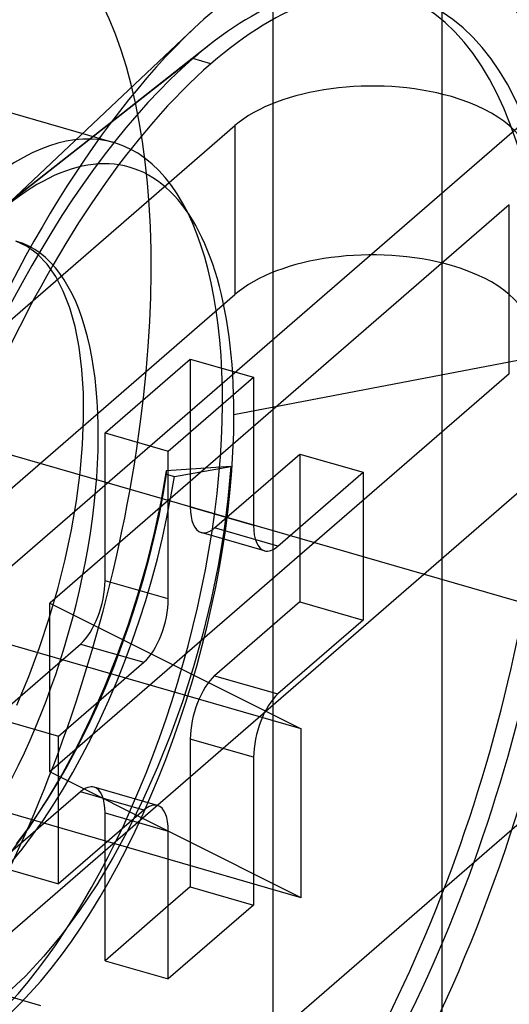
# Model space of a CAD drawing. Header units: millimetres. Extents: x -24 to 80, y -43 to 164.
# Tile 58 of 223: x 57.86 to 59.86, y -12.33 to -8.29. Entities that reach past the tile are written whole.
import ezdxf

# ---------------------------------------------------------------- set-up
doc = ezdxf.new("R2010")
doc.units = ezdxf.units.MM
doc.layers.add('MAIN-1', color=7, linetype='Continuous')
doc.layers.add('MAIN-2', color=7, linetype='Continuous')

msp = doc.modelspace()

# ---------------------------------------------------------------- linework, layer by layer
at = {"layer": 'MAIN-1'}
for p, q in [((58.6347, -8.3981), (58.2331, -8.7134)), ((58.5666, -8.4543), (58.2286, -8.7192)), ((58.6404, -8.4756), (58.5666, -8.4543)), ((58.4654, -10.0648), (58.8154, -9.7617)), ((58.8154, -9.7617), (58.8154, -10.3679)), ((58.5556, -9.9867), (58.5556, -10.2929)), ((58.4654, -10.671), (58.4654, -10.0648)), ((58.9154, -10.4545), (59.2654, -10.1514)), ((59.2654, -10.1514), (59.2654, -10.7576)), ((58.5556, -10.2929), (58.8154, -10.3679)), ((59.0056, -10.3764), (59.0056, -10.6826)), ((58.8599, -10.4734), (58.6001, -10.3984)), ((59.0056, -10.6826), (58.6556, -10.9857)), ((59.0056, -10.6826), (59.2654, -10.7576)), ((59.2654, -10.7576), (58.9154, -11.0607)), ((58.0154, -11.2339), (58.3654, -10.9308)), ((58.6556, -10.9857), (58.9154, -11.0607)), ((58.0154, -11.8401), (58.0154, -11.2339)), ((58.8154, -11.3205), (58.5556, -11.2455)), ((58.5556, -11.2455), (58.5556, -11.8517)), ((58.8154, -11.3205), (58.8154, -11.9267)), ((58.1056, -11.462), (58.0154, -11.5401)), ((58.3654, -11.537), (58.1056, -11.462)), ((58.4208, -11.5181), (58.161, -11.4431)), ((58.3654, -11.537), (58.0154, -11.8401)), ((58.4654, -12.2298), (58.4654, -11.6236)), ((58.5556, -11.8517), (58.4654, -11.9298)), ((58.5556, -11.8517), (58.8154, -11.9267)), ((58.8154, -11.9267), (58.4654, -12.2298))]:
    msp.add_line(p, q, dxfattribs=at)
for centre, major_axis, start_param, end_param in [((58.6404, -10.9957), (-0.8737, -3.0264), 2.158799, 3.773289), ((58.5666, -10.9745), (-0.8071, -2.7958), -3.141586, -2.600335), ((58.6404, -10.9957), (0.8071, 2.7958), 0.000007, 0.588003), ((58.6404, -10.9957), (0.8071, 2.7958), -2.55359, 0.000007), ((58.6404, -10.9957), (-0.8737, -3.0264), -2.509897, -0.982794), ((58.5666, -10.9745), (-0.8071, -2.7958), -2.600335, -2.55359), ((58.5666, -10.9745), (-0.8071, -2.7958), -2.55359, -0.54126), ((58.6404, -10.9957), (0.8071, 2.7958), 0.588003, 3.141599), ((58.6404, -10.9957), (-0.8737, -3.0264), -0.631808, 2.158799), ((58.6556, -10.2063), (-0.0555, -0.1922), -0.982794, 0.000007), ((58.9154, -10.2813), (0.0555, 0.1922), 2.158799, 3.141599), ((58.9154, -10.2813), (0.0555, 0.1922), -3.141586, -2.55359), ((58.3654, -10.7576), (0.0555, 0.1922), -2.55359, -0.982794), ((58.6556, -11.1589), (-0.0555, -0.1922), -2.55359, -0.982794), ((58.9154, -11.2339), (0.0555, 0.1922), 0.588003, 2.158799), ((58.1056, -11.6352), (-0.0555, -0.1922), -3.141586, -2.55359), ((58.3654, -11.7102), (0.0555, 0.1922), 0.000007, 0.588003), ((58.3654, -11.7102), (0.0555, 0.1922), -0.982794, 0.000007)]:
    msp.add_ellipse(centre, major_axis=major_axis, ratio=0.433013, start_param=start_param, end_param=end_param, dxfattribs=at)
at = {"layer": 'MAIN-2'}
for p, q in [((58.8949, -1.5141), (58.8949, -16.2365)), ((59.5877, -1.7141), (59.5877, -16.4365)), ((61.1911, -7.6185), (54.2911, -13.594)), ((62.4902, -7.9935), (55.5902, -13.969)), ((56.3372, -8.2492), (58.2424, -8.7992)), ((58.5716, -8.3299), (57.7324, -9.1201)), ((58.2286, -8.7192), (57.4551, -9.3255)), ((58.2331, -8.7134), (57.4856, -9.3)), ((56.853, -10.3627), (58.7391, -8.7293)), ((58.7391, -8.7293), (58.7391, -9.4221)), ((60.6911, -10.9094), (53.7629, -8.9094)), ((59.865, -9.0543), (57.9788, -10.6877)), ((59.865, -9.7471), (59.865, -9.0543)), ((57.8861, -9.2251), (57.8394, -9.2036)), ((57.9291, -9.2565), (57.8861, -9.2251)), ((57.9682, -9.2974), (57.9291, -9.2565)), ((58.0033, -9.3479), (57.9682, -9.2974)), ((58.0344, -9.4079), (58.0033, -9.3479)), ((58.0609, -9.4768), (58.0344, -9.4079)), ((56.853, -11.0555), (58.7391, -9.4221)), ((58.0825, -9.5536), (58.0609, -9.4768)), ((58.0991, -9.6379), (58.0825, -9.5536)), ((58.1105, -9.7291), (58.0991, -9.6379)), ((58.2056, -9.9898), (58.5556, -9.6867)), ((58.5556, -9.6867), (58.8154, -9.7617)), ((58.5556, -9.6867), (58.5556, -9.9867)), ((58.7347, -9.914), (60.0946, -9.6548)), ((58.1168, -9.8268), (58.1105, -9.7291)), ((59.865, -9.7471), (57.9788, -11.3805)), ((58.1177, -9.9304), (58.1168, -9.8268)), ((58.1133, -10.0391), (58.1177, -9.9304)), ((58.2056, -10.596), (58.2056, -9.9898)), ((58.2056, -9.9898), (58.4654, -10.0648)), ((58.1035, -10.152), (58.1133, -10.0391)), ((58.6556, -10.3795), (59.0056, -10.0764)), ((59.0056, -10.0764), (59.2654, -10.1514)), ((59.0056, -10.0764), (59.0056, -10.3764)), ((58.7214, -10.1271), (58.4572, -10.1449)), ((58.4903, -10.1681), (58.7214, -10.1271)), ((58.7214, -10.1271), (58.71, -10.2601)), ((59.0108, -11.2037), (55.4433, -10.1739)), ((58.0883, -10.2686), (58.1035, -10.152)), ((58.4572, -10.1449), (58.4349, -10.2721)), ((58.4573, -10.1586), (58.4428, -10.244)), ((58.4572, -10.1449), (58.4573, -10.1586)), ((58.4573, -10.1586), (58.4903, -10.1681)), ((58.4762, -10.2516), (58.4903, -10.1681)), ((58.4428, -10.244), (58.4259, -10.331)), ((58.4599, -10.3358), (58.4762, -10.2516)), ((58.0679, -10.3879), (58.0883, -10.2686)), ((58.4349, -10.2721), (58.4076, -10.4002)), ((58.71, -10.2601), (58.6928, -10.3959)), ((58.4259, -10.331), (58.4064, -10.4194)), ((58.4413, -10.4208), (58.4599, -10.3358)), ((58.9154, -10.4545), (58.6556, -10.3795)), ((58.0424, -10.5086), (58.0679, -10.3879)), ((58.4076, -10.4002), (58.3756, -10.5285)), ((58.4064, -10.4194), (58.3843, -10.509)), ((58.6928, -10.3959), (58.6699, -10.5335)), ((58.4205, -10.5063), (58.4413, -10.4208)), ((58.0119, -10.6295), (58.0424, -10.5086)), ((58.3756, -10.5285), (58.3394, -10.6553)), ((58.3843, -10.509), (58.3597, -10.5993)), ((58.3975, -10.5918), (58.4205, -10.5063)), ((58.6699, -10.5335), (58.6415, -10.6728)), ((58.4654, -10.671), (58.2056, -10.596)), ((58.3597, -10.5993), (58.3327, -10.6895)), ((58.3726, -10.6769), (58.3975, -10.5918)), ((57.9767, -10.7504), (58.0119, -10.6295)), ((58.3394, -10.6553), (58.2994, -10.7798)), ((57.9788, -10.6877), (59.0108, -11.2037)), ((57.9788, -11.3805), (57.9788, -10.6877)), ((58.3327, -10.6895), (58.3036, -10.7789)), ((58.3458, -10.761), (58.3726, -10.6769)), ((58.6415, -10.6728), (58.6073, -10.8134)), ((57.9369, -10.8707), (57.9767, -10.7504)), ((58.2994, -10.7798), (58.2544, -10.9045)), ((58.3036, -10.7789), (58.2725, -10.8667)), ((58.3173, -10.8439), (58.3458, -10.761)), ((58.6073, -10.8134), (58.5679, -10.9539)), ((57.7556, -11.1589), (58.1056, -10.8558)), ((58.1056, -10.8558), (58.3654, -10.9308)), ((58.287, -10.9258), (58.3173, -10.8439)), ((59.0108, -11.8965), (55.4433, -10.8667)), ((57.8925, -10.9897), (57.9369, -10.8707)), ((58.2544, -10.9045), (58.2039, -11.0309)), ((58.2725, -10.8667), (58.2398, -10.9525)), ((57.9411, -13.2909), (60.6911, -10.9094)), ((58.2549, -11.0065), (58.287, -10.9258)), ((58.2398, -10.9525), (58.2058, -11.0358)), ((58.5679, -10.9539), (58.5234, -11.0928)), ((57.8439, -11.1064), (57.8925, -10.9897)), ((58.2213, -11.0858), (58.2549, -11.0065)), ((58.2039, -11.0309), (58.149, -11.1556)), ((58.2058, -11.0358), (58.1704, -11.1167)), ((58.1861, -11.1635), (58.2213, -11.0858)), ((58.5234, -11.0928), (58.4744, -11.2289)), ((58.1704, -11.1167), (58.1331, -11.1961)), ((57.7556, -11.1589), (58.0154, -11.2339)), ((58.149, -11.1556), (58.0911, -11.2746)), ((58.1497, -11.239), (58.1861, -11.1635)), ((58.1331, -11.1961), (58.0938, -11.2744)), ((59.0108, -11.8965), (59.0108, -11.2037)), ((58.1121, -11.3122), (58.1497, -11.239)), ((58.4744, -11.2289), (58.4212, -11.3613)), ((58.0911, -11.2746), (58.0309, -11.3869)), ((58.0938, -11.2744), (58.0527, -11.3509)), ((58.0734, -11.3828), (58.1121, -11.3122)), ((58.0309, -11.3869), (57.9687, -11.4926)), ((59.0108, -11.8965), (57.9788, -11.3805)), ((58.0527, -11.3509), (58.0107, -11.4244)), ((58.0337, -11.4509), (58.0734, -11.3828)), ((58.4212, -11.3613), (58.3642, -11.4892)), ((58.0107, -11.4244), (57.9686, -11.4935)), ((57.993, -11.5165), (58.0337, -11.4509)), ((57.9687, -11.4926), (57.8943, -11.6065)), ((57.9686, -11.4935), (57.9264, -11.5583)), ((58.3642, -11.4892), (58.3035, -11.6123)), ((58.0154, -11.5401), (57.7556, -11.7651)), ((57.9406, -11.537), (57.9432, -11.5329)), ((57.9432, -11.5329), (57.9459, -11.5288)), ((57.9459, -11.5288), (57.9485, -11.5247)), ((57.9485, -11.5247), (57.9511, -11.5207)), ((57.9511, -11.5207), (57.9538, -11.5166)), ((57.9514, -11.5794), (57.993, -11.5165)), ((57.9538, -11.5166), (57.9564, -11.5125)), ((58.2056, -11.5486), (58.4654, -11.6236)), ((58.2056, -12.1548), (58.2056, -11.5486)), ((57.9264, -11.5583), (57.8845, -11.6182)), ((57.9087, -11.6398), (57.9514, -11.5794)), ((57.8943, -11.6065), (57.8149, -11.7149)), ((57.8845, -11.6182), (57.8412, -11.676)), ((58.3035, -11.6123), (58.2392, -11.7306)), ((57.865, -11.6974), (57.9087, -11.6398)), ((57.8206, -11.7521), (57.865, -11.6974)), ((58.2392, -11.7306), (58.1716, -11.8432)), ((57.7556, -11.7651), (58.0154, -11.8401)), ((58.1716, -11.8432), (58.1014, -11.9489)), ((58.1014, -11.9489), (58.029, -12.0469)), ((58.4654, -11.9298), (58.2056, -12.1548)), ((58.029, -12.0469), (57.9547, -12.137)), ((57.2916, -12.1508), (57.9411, -12.3383)), ((57.9547, -12.137), (57.879, -12.2182)), ((58.2056, -12.1548), (58.4654, -12.2298)), ((57.879, -12.2182), (57.8029, -12.2898))]:
    msp.add_line(p, q, dxfattribs=at)
for centre, major_axis, ratio, start_param, end_param in [((56.9949, -10.5207), (0.7766, 2.6902), 0.433013, -2.55359, 0.000007), ((58.5666, -10.9745), (-0.8071, -2.7958), 0.433013, 0.588003, 3.141599), ((59.302, -8.8918), (-0.65, 0), 0.5, -2.094395, -0.523599), ((59.302, -8.8918), (-0.65, 0), 0.5, 3.141499, 4.18879), ((57.6877, -10.7207), (-0.5547, -1.9215), 0.433013, -3.141586, -2.55359), ((57.6877, -10.7207), (-0.5547, -1.9215), 0.433013, 0.588003, 3.141599), ((57.7743, -10.7457), (0.5327, 1.8455), 0.433013, -0.982794, 0.631696), ((57.4279, -10.6457), (0.416, 1.4412), 0.433013, -2.55359, 0), ((59.302, -9.5846), (0.65, 0), 0.5, 1.047198, 2.617994), ((59.302, -9.5846), (0.65, 0), 0.5, -0.000094, 1.047198), ((57.7743, -10.7457), (0.5327, 1.8455), 0.433013, 2.509784, 5.300392), ((58.6556, -10.2063), (-0.0555, -0.1922), 0.433013, 0.000007, 0.588003), ((58.1056, -10.6826), (-0.0555, -0.1922), 0.433013, 0.588003, 2.158799), ((58.1056, -11.6352), (-0.0555, -0.1922), 0.433013, 2.158799, 3.141599)]:
    msp.add_ellipse(centre, major_axis=major_axis, ratio=ratio, start_param=start_param, end_param=end_param, dxfattribs=at)

doc.saveas('drawing.dxf')
